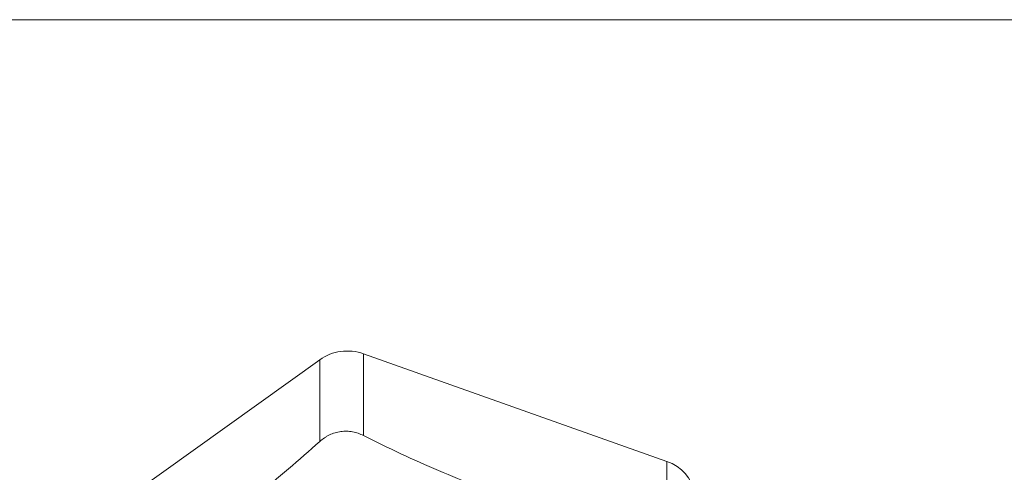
# Model space of a CAD drawing. Header units: inches. Extents: x 3114 to 4554, y 3227 to 4155.
# Tile 42 of 47: x 3956 to 3979, y 3739 to 3749. Entities that reach past the tile are written whole.
import ezdxf

# ---------------------------------------------------------------- set-up
doc = ezdxf.new("R2010")
doc.units = ezdxf.units.IN
doc.header["$MEASUREMENT"] = 0
doc.layers.add('1', color=3, linetype='Continuous', lineweight=15)
doc.layers.add('120', color=7, linetype='Continuous', true_color=0xffffff)

msp = doc.modelspace()

# ---------------------------------------------------------------- linework, layer by layer
at = {"layer": '1', "color": 7, "linetype": 'Continuous', "lineweight": 0}
for p, q in [((3963.228, 3741.513), (3957.479, 3737.401)), ((3963.228, 3739.672), (3963.228, 3741.513)), ((3971.051, 3739.225), (3964.217, 3741.645)), ((3964.217, 3741.645), (3964.217, 3739.805)), ((3971.051, 3737.384), (3971.051, 3739.225))]:
    msp.add_line(p, q, dxfattribs=at)
for centre, start_param, end_param in [((3963.85, 3740.809), 4.337143, 5.384341), ((3970.684, 3738.388), 3.289946, 4.337143)]:
    msp.add_ellipse(centre, major_axis=(-1, 0), ratio=0.899172, start_param=start_param, end_param=end_param, dxfattribs=at)
for points, knots in [([(3964.217, 3739.805), (3964.177, 3739.825), (3964.136, 3739.842), (3964.053, 3739.87), (3964.011, 3739.882), (3963.945, 3739.894), (3963.923, 3739.897), (3963.879, 3739.901), (3963.857, 3739.903), (3963.791, 3739.904), (3963.747, 3739.902), (3963.681, 3739.893), (3963.659, 3739.889), (3963.616, 3739.88), (3963.594, 3739.874), (3963.53, 3739.855), (3963.489, 3739.839), (3963.429, 3739.811), (3963.409, 3739.801), (3963.371, 3739.778), (3963.352, 3739.767), (3963.296, 3739.729), (3963.261, 3739.702), (3963.228, 3739.672)], [0, 0, 0, 0, 0.125, 0.125, 0.25, 0.25, 0.3125, 0.3125, 0.375, 0.375, 0.5, 0.5, 0.5625, 0.5625, 0.625, 0.625, 0.75, 0.75, 0.8125, 0.8125, 0.875, 0.875, 1, 1, 1, 1]), ([(3967.302, 3738.46), (3967.269, 3738.472), (3967.089, 3738.539), (3966.911, 3738.607), (3966.477, 3738.776), (3966.19, 3738.894), (3965.62, 3739.138), (3965.337, 3739.265), (3964.774, 3739.528), (3964.494, 3739.664), (3964.217, 3739.805)], [0, 0, 0, 0, 0.032046, 0.170325, 0.170325, 0.446884, 0.446884, 0.723442, 0.723442, 1, 1, 1, 1]), ([(3963.228, 3739.672), (3962.994, 3739.462), (3962.759, 3739.257), (3962.286, 3738.856), (3961.811, 3738.463), (3961.329, 3738.087), (3960.981, 3737.822), (3960.874, 3737.742), (3960.767, 3737.663)], [0, 0, 0, 0, 0.290698, 0.290698, 0.581395, 0.872093, 0.872093, 1, 1, 1, 1])]:
    msp.add_open_spline(points, degree=3, knots=knots, dxfattribs=at)
at = {"layer": '120', "color": 7, "linetype": 'Continuous', "lineweight": 0}
msp.add_line((3898.968, 3749.164), (3986.387, 3749.164), dxfattribs=at)

doc.saveas('drawing.dxf')
